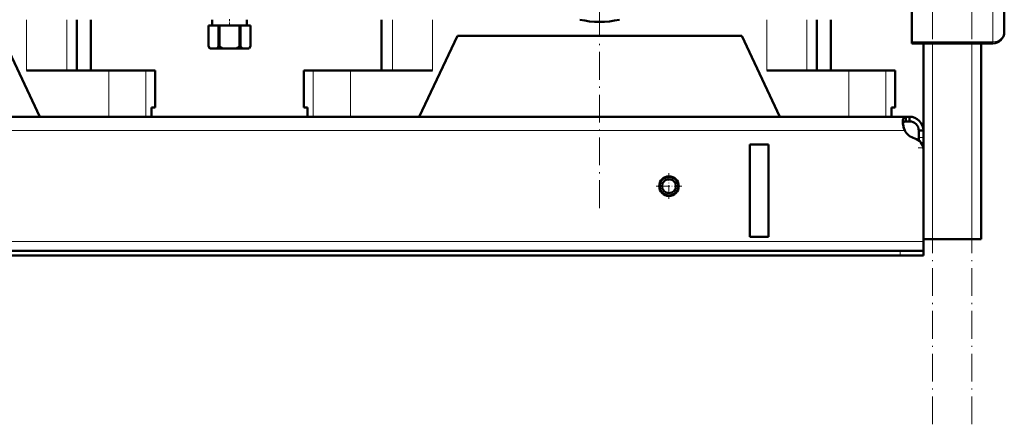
# Model space of a CAD drawing. Extents: x -1358 to 1757, y -1537 to 622.
# Tile 60 of 93: x 46 to 472, y -397 to -222. Entities that reach past the tile are written whole.
import ezdxf

# ---------------------------------------------------------------- set-up
doc = ezdxf.new("R2010")
doc.units = 0
doc.linetypes.add('DASHDOT', pattern=[18.5, 12, -3, 0.5, -3])

msp = doc.modelspace()

# ---------------------------------------------------------------- linework, layer by layer
at = {"color": 7, "linetype": 'DASHDOT', "lineweight": 18}
for p, q in [((440.79, -396.93), (440.79, 563.07)), ((457.79, -396.93), (457.79, 563.07)), ((296.79, -303.43), (296.79, 170.57))]:
    msp.add_line(p, q, dxfattribs=at)
at = {"color": 7, "lineweight": 50}
for p, q in [((471.79, -227.23), (471.79, -205.58)), ((431.79, -209.91), (431.79, -231.56)), ((70.69, -221.98), (70.69, -243.93)), ((76.79, -243.93), (76.79, -221.98)), ((127.69, -224.43), (127.69, -224.43)), ((127.69, -224.43), (127.69, -233.43)), ((132.03, -224.43), (127.69, -224.43)), ((127.69, -224.43), (127.69, -233.43)), ((129.29, -221.98), (129.29, -224.43)), ((132.03, -224.43), (132.03, -233.43)), ((132.03, -224.43), (132.45, -224.43)), ((132.45, -224.43), (132.45, -233.43)), ((141.13, -224.43), (132.45, -224.43)), ((141.13, -224.43), (141.13, -233.43)), ((141.13, -224.43), (141.55, -224.43)), ((141.55, -224.43), (141.55, -233.43)), ((145.89, -224.43), (141.55, -224.43)), ((144.29, -221.98), (144.29, -224.43)), ((145.89, -224.43), (145.89, -233.43)), ((145.89, -224.43), (145.89, -224.43)), ((145.89, -224.43), (145.89, -233.43)), ((202.54, -221.98), (202.54, -243.93)), ((390.69, -221.98), (390.69, -243.93)), ((396.79, -243.93), (396.79, -221.98)), ((38.29, -228.93), (54.79, -263.93)), ((218.79, -263.93), (235.29, -228.93)), ((358.29, -228.93), (235.29, -228.93)), ((358.29, -228.93), (374.79, -263.93)), ((127.69, -233.43), (127.69, -233.43)), ((128.27, -234.43), (127.69, -233.43)), ((132.03, -233.43), (132.45, -233.43)), ((141.13, -233.43), (141.55, -233.43)), ((145.31, -234.43), (145.89, -233.43)), ((145.89, -233.43), (145.89, -233.43)), ((431.79, -232.23), (431.79, -231.56)), ((431.79, -232.23), (466.79, -232.23)), ((436.79, -278.18), (436.79, -232.23)), ((461.79, -316.93), (461.79, -232.23)), ((128.27, -234.43), (128.39, -234.43)), ((131.33, -234.43), (128.39, -234.43)), ((131.33, -234.43), (133.85, -234.43)), ((139.73, -234.43), (133.85, -234.43)), ((139.73, -234.43), (142.25, -234.43)), ((145.19, -234.43), (142.25, -234.43)), ((145.19, -234.43), (145.31, -234.43)), ((49.04, -243.93), (84.54, -243.93)), ((76.79, -243.93), (80.02, -243.93)), ((84.54, -243.93), (100.58, -243.93)), ((100.58, -243.93), (104.64, -243.93)), ((104.64, -259.93), (104.64, -243.93)), ((168.94, -243.93), (173, -243.93)), ((168.94, -259.93), (168.94, -243.93)), ((173, -243.93), (189.04, -243.93)), ((189.04, -243.93), (224.54, -243.93)), ((369.04, -243.93), (404.54, -243.93)), ((396.79, -243.93), (400.02, -243.93)), ((404.54, -243.93), (420.58, -243.93)), ((420.58, -243.93), (424.64, -243.93)), ((424.64, -259.93), (424.64, -243.93)), ((429.26, -263.93), (-155.67, -263.93)), ((84.54, -263.93), (54.79, -263.93)), ((100.58, -263.93), (84.54, -263.93)), ((103.07, -263.93), (100.58, -263.93)), ((103.07, -263.93), (103.07, -259.93)), ((104.64, -259.93), (103.07, -259.93)), ((103.07, -259.93), (103.07, -263.93)), ((170.51, -259.93), (168.94, -259.93)), ((170.51, -259.93), (170.51, -263.93)), ((173, -263.93), (170.51, -263.93)), ((189.04, -263.93), (173, -263.93)), ((218.79, -263.93), (189.04, -263.93)), ((404.54, -263.93), (374.79, -263.93)), ((420.58, -263.93), (404.54, -263.93)), ((423.07, -263.93), (420.58, -263.93)), ((423.07, -263.93), (423.07, -259.93)), ((424.64, -259.93), (423.07, -259.93)), ((423.07, -259.93), (423.07, -263.93)), ((429.26, -263.93), (429.26, -265.93)), ((430.79, -263.93), (429.26, -263.93)), ((430.79, -263.93), (430.79, -265.93)), ((430.79, -265.93), (429.26, -265.93)), ((434.79, -269.93), (434.79, -272.92)), ((436.79, -269.93), (434.79, -269.93)), ((436.79, -269.93), (436.79, -272.92)), ((369.79, -275.93), (361.79, -275.93)), ((361.79, -275.93), (361.79, -315.93)), ((369.79, -275.93), (369.79, -315.93)), ((434.79, -272.92), (434.79, -274.18)), ((436.79, -272.92), (436.79, -277.44)), ((436.79, -277.44), (436.79, -316.93)), ((436.79, -278.18), (436.79, -317.93)), ((369.79, -315.93), (361.79, -315.93)), ((440.79, -316.93), (436.79, -316.93)), ((436.79, -317.93), (436.79, -321.93)), ((457.79, -316.93), (440.79, -316.93)), ((461.79, -316.93), (457.79, -316.93)), ((426.79, -321.93), (-153.21, -321.93)), ((426.79, -321.93), (436.79, -321.93)), ((436.79, -321.93), (436.79, -323.93)), ((-153.21, -323.93), (426.79, -323.93)), ((426.79, -323.93), (436.79, -323.93))]:
    msp.add_line(p, q, dxfattribs=at)
at = {"color": 7, "lineweight": 18}
for p, q in [((466.79, -231.56), (466.79, -209.91)), ((49.04, -221.98), (49.04, -243.93)), ((66.41, -221.98), (66.41, -243.93)), ((207.18, -221.98), (207.18, -243.93)), ((224.54, -221.98), (224.54, -243.93)), ((369.04, -221.98), (369.04, -243.93)), ((386.41, -221.98), (386.41, -243.93)), ((431.79, -231.56), (466.79, -231.56)), ((440.79, -316.93), (440.79, -232.23)), ((457.79, -316.93), (457.79, -232.23)), ((466.79, -232.23), (466.79, -231.56)), ((84.54, -243.93), (84.54, -263.93)), ((100.58, -243.93), (100.58, -263.93)), ((173, -243.93), (173, -263.93)), ((189.04, -243.93), (189.04, -263.93)), ((404.54, -243.93), (404.54, -263.93)), ((420.58, -243.93), (420.58, -263.93)), ((428.76, -269.93), (-155.18, -269.93)), ((436.79, -272.92), (434.79, -272.92)), ((436.79, -277.44), (436.74, -277.44)), ((436.79, -317.93), (-163.21, -317.93)), ((426.79, -321.93), (426.79, -323.93))]:
    msp.add_line(p, q, dxfattribs=at)
at = {"color": 7, "linetype": 'DASHDOT', "lineweight": 18, "ltscale": 0.073502}
msp.add_line((136.79, -221.74), (136.79, -224.68), dxfattribs=at)
at = {"color": 7, "linetype": 'DASHDOT', "lineweight": 18, "ltscale": 0.060001}
msp.add_line((436.99, -277.44), (434.59, -277.44), dxfattribs=at)
at = {"color": 7, "linetype": 'DASHDOT', "lineweight": 18, "ltscale": 0.27625}
for p, q in [((326.79, -288.4), (326.79, -299.45)), ((332.32, -293.93), (321.27, -293.93))]:
    msp.add_line(p, q, dxfattribs=at)
at = {"color": 7, "linetype": 'DASHDOT', "lineweight": 18, "ltscale": 0.060015}
msp.add_line((426.79, -321.73), (426.79, -324.13), dxfattribs=at)
at = {"color": 7, "lineweight": 50}
for points in [[(429.26, -263.93), (429, -263.95), (428.77, -264.01), (428.51, -264.15), (428.29, -264.38), (428.13, -264.68), (428.03, -264.97), (427.97, -265.3), (427.91, -266.05)], [(427.91, -266.05), (427.97, -266.96), (428.13, -267.94), (428.4, -268.94), (428.76, -269.93)], [(429.26, -265.93), (428.95, -265.95), (428.68, -266.01), (428.39, -266.15), (428.16, -266.38), (428.01, -266.69), (427.96, -266.87)]]:
    msp.add_lwpolyline(points, dxfattribs=at)
for radius in [4.25, 4, 3]:
    msp.add_circle((326.79, -293.93), radius, dxfattribs=at)
for centre, radius, start, end in [((296.79, -183.93), 39, 257.3288, 282.6712), ((296.79, -183.93), 39, 257.3286, 282.6714), ((466.79, -227.23), 5, 270, 360), ((134.69, -229.29), 8.13, 210.5839, 219.1924), ((125.03, -229.29), 8.13, 320.8076, 329.4161), ((139.76, -224.7), 11.38, 230.0555, 238.7162), ((133.82, -224.7), 11.38, 301.2838, 309.9445), ((148.55, -229.29), 8.13, 210.5839, 219.1924), ((138.89, -229.29), 8.13, 320.8076, 329.4161), ((430.79, -269.93), 6, 360, 90), ((438.75, -265.67), 10.86, 186.3219, 203.0666), ((430.79, -269.93), 4, 360, 90), ((434.91, -266.59), 7, 208.487, 254.9151), ((431.79, -278.18), 5, 360, 74.9151)]:
    msp.add_arc(centre, radius, start, end, dxfattribs=at)
at = {"color": 7, "lineweight": 18}
msp.add_ellipse((466.79, -227.23), major_axis=(5, 0), ratio=0.866025, start_param=4.712389, end_param=6.283185, dxfattribs=at)

doc.saveas('drawing.dxf')
